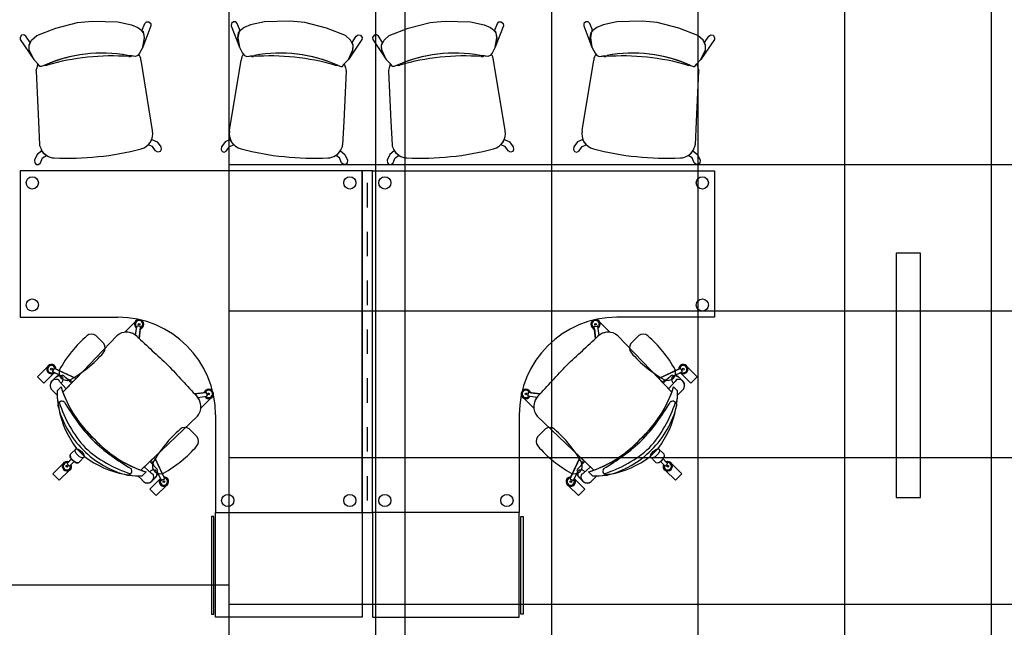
# Model space of a CAD drawing. Header units: metres. Extents: x -1 to 438, y -53 to 52.
# Tile 11 of 27: x 397.77 to 401.8, y 29.86 to 32.34. Entities that reach past the tile are written whole.
import ezdxf

# ---------------------------------------------------------------- set-up
doc = ezdxf.new("R2010")
doc.units = ezdxf.units.M
doc.linetypes.add('CONTINUA', pattern=[0])
doc.layers.add('PA SOSTRE ACTUAL', color=7, linetype='CONTINUA', lineweight=25)
doc.layers.add('PB MOBLES ACTUAL', color=7, linetype='CONTINUA', lineweight=25)

msp = doc.modelspace()

# ---------------------------------------------------------------- linework, layer by layer
at = {"layer": 'PA SOSTRE ACTUAL', "transparency": 33554687}
for p, q in [((398.6264, 29.1308), (398.6264, 40.7808)), ((399.2264, 29.1308), (399.2264, 40.7808)), ((399.3464, 29.1308), (399.3464, 40.7808)), ((399.9464, 29.1308), (399.9464, 40.7808)), ((400.5464, 29.1308), (400.5464, 40.7808)), ((401.1464, 28.7808), (401.1464, 40.7808)), ((401.7464, 28.7508), (401.7464, 40.7808)), ((403.6664, 31.7508), (398.6264, 31.7508)), ((403.6664, 31.1508), (398.6264, 31.1508)), ((403.6664, 30.5508), (398.6264, 30.5508)), ((397.4664, 30.0308), (398.6264, 30.0308)), ((403.6664, 29.9508), (398.6264, 29.9508))]:
    msp.add_line(p, q, dxfattribs=at)
at = {"layer": 'PB MOBLES ACTUAL', "color": 180, "transparency": 33554687}
for p, q in [((398.2271, 32.1964), (398.2101, 32.1987)), ((398.3123, 31.8904), (398.2649, 32.1796)), ((398.6276, 31.8904), (398.675, 32.1796)), ((398.7128, 32.1964), (398.7298, 32.1987)), ((399.6701, 32.1964), (399.6531, 32.1987)), ((399.7553, 31.8904), (399.7079, 32.1796)), ((400.0706, 31.8904), (400.118, 32.1796)), ((400.1558, 32.1964), (400.1728, 32.1987)), ((399.1914, 31.6765), (399.1914, 31.5765)), ((399.1914, 31.4765), (399.1914, 31.3765)), ((399.1914, 31.2765), (399.1914, 31.1765)), ((398.2426, 31.053), (398.2483, 31.0885)), ((398.2608, 31.0892), (398.2512, 31.0906)), ((398.2604, 31.0971), (398.2538, 31.098)), ((398.2572, 31.0399), (398.263, 31.0864)), ((398.2621, 31.079), (398.2572, 31.0399)), ((398.2663, 31.0807), (398.2617, 31.0761)), ((400.1166, 31.0807), (400.1212, 31.0761)), ((400.1257, 31.0399), (400.1199, 31.0864)), ((400.1208, 31.079), (400.1257, 31.0399)), ((400.1221, 31.0892), (400.1317, 31.0906)), ((400.1225, 31.0971), (400.1291, 31.098)), ((400.1403, 31.053), (400.1346, 31.0885)), ((397.9988, 30.8763), (398.1654, 31.0511)), ((398.1654, 31.0511), (397.9988, 30.8763)), ((398.1128, 31.0191), (398.0804, 31.0515)), ((398.2434, 31.0578), (398.2402, 31.0546)), ((399.1914, 31.0765), (399.1914, 30.9765)), ((400.1395, 31.0578), (400.1427, 31.0546)), ((400.3841, 30.8763), (400.2175, 31.0511)), ((400.2175, 31.0511), (400.3841, 30.8763)), ((400.2701, 31.0191), (400.3025, 31.0515)), ((397.9988, 30.8763), (397.9108, 30.9164)), ((400.3841, 30.8763), (400.4721, 30.9164)), ((397.9148, 30.8793), (397.8999, 30.8649)), ((397.8999, 30.8649), (397.9148, 30.8793)), ((397.9075, 30.915), (397.9034, 30.9063)), ((397.9379, 30.8863), (397.9044, 30.9029)), ((397.9379, 30.8863), (397.9111, 30.8996)), ((397.9451, 30.8195), (397.9988, 30.8763)), ((397.9988, 30.8763), (397.9451, 30.8195)), ((399.1914, 30.8765), (399.1914, 30.7765)), ((400.4378, 30.8195), (400.3841, 30.8763)), ((400.3841, 30.8763), (400.4378, 30.8195)), ((400.445, 30.8863), (400.4785, 30.9029)), ((400.445, 30.8863), (400.4718, 30.8996)), ((400.4681, 30.8793), (400.483, 30.8649)), ((400.483, 30.8649), (400.4681, 30.8793)), ((400.4754, 30.915), (400.4795, 30.9063)), ((397.9212, 30.8247), (397.9376, 30.8411)), ((397.9376, 30.8411), (397.9212, 30.8247)), ((397.9376, 30.8411), (397.9212, 30.8247)), ((397.9584, 30.8335), (397.9312, 30.8635)), ((400.4245, 30.8335), (400.4517, 30.8635)), ((400.4617, 30.8247), (400.4453, 30.8411)), ((400.4453, 30.8411), (400.4617, 30.8247)), ((400.4453, 30.8411), (400.4617, 30.8247)), ((397.9216, 30.8076), (397.9055, 30.8245)), ((397.9216, 30.8076), (397.9055, 30.8245)), ((398.4844, 30.8127), (398.5309, 30.8185)), ((398.5235, 30.8176), (398.4844, 30.8127)), ((398.4974, 30.7981), (398.533, 30.8038)), ((398.5023, 30.7989), (398.4991, 30.7957)), ((398.5252, 30.8218), (398.5206, 30.8172)), ((398.5337, 30.8163), (398.5351, 30.8067)), ((398.5416, 30.8159), (398.5425, 30.8093)), ((399.8413, 30.8159), (399.8404, 30.8093)), ((399.8492, 30.8163), (399.8478, 30.8067)), ((399.8854, 30.7981), (399.8499, 30.8038)), ((399.8985, 30.8127), (399.852, 30.8185)), ((399.8577, 30.8218), (399.8623, 30.8172)), ((399.8594, 30.8176), (399.8985, 30.8127)), ((399.8806, 30.7989), (399.8838, 30.7957)), ((400.4613, 30.8076), (400.4774, 30.8245)), ((400.4613, 30.8076), (400.4774, 30.8245)), ((397.9252, 30.7708), (397.9283, 30.7527)), ((397.9252, 30.7708), (397.9283, 30.7527)), ((400.4577, 30.7708), (400.4546, 30.7527)), ((400.4577, 30.7708), (400.4546, 30.7527)), ((398.3208, 30.5543), (398.4956, 30.7209)), ((400.0621, 30.5543), (399.8873, 30.7209)), ((399.1914, 30.6765), (399.1914, 30.5765)), ((398.4949, 30.637), (398.4625, 30.6694)), ((399.888, 30.637), (399.9204, 30.6694)), ((397.9763, 30.5653), (398.0008, 30.5897)), ((398.0008, 30.5897), (398.0342, 30.5563)), ((398.0008, 30.5897), (398.0342, 30.5563)), ((398.0098, 30.5318), (398.0342, 30.5563)), ((398.264, 30.5006), (398.3208, 30.5543)), ((398.3208, 30.5543), (398.3609, 30.4663)), ((400.0621, 30.5543), (400.022, 30.4663)), ((400.1189, 30.5006), (400.0621, 30.5543)), ((400.3821, 30.5897), (400.3487, 30.5563)), ((400.3821, 30.5897), (400.3487, 30.5563)), ((400.3731, 30.5318), (400.3487, 30.5563)), ((400.4066, 30.5653), (400.3821, 30.5897)), ((397.9448, 30.5258), (397.9042, 30.4853)), ((397.9806, 30.5466), (397.9636, 30.5291)), ((397.9638, 30.5255), (397.9706, 30.5187)), ((397.9917, 30.5355), (397.9742, 30.5186)), ((398.278, 30.5139), (398.308, 30.4867)), ((400.1049, 30.5139), (400.0749, 30.4867)), ((400.3912, 30.5355), (400.4087, 30.5186)), ((400.4023, 30.5466), (400.4193, 30.5291)), ((400.4191, 30.5255), (400.4123, 30.5187)), ((400.4381, 30.5258), (400.4787, 30.4853)), ((398.1971, 30.4838), (398.2153, 30.4807)), ((398.1971, 30.4838), (398.2153, 30.4807)), ((398.2521, 30.4771), (398.269, 30.461)), ((398.2521, 30.4771), (398.269, 30.461)), ((398.2691, 30.4767), (398.2856, 30.4931)), ((398.2856, 30.4931), (398.2691, 30.4767)), ((398.2691, 30.4767), (398.2856, 30.4931)), ((398.3308, 30.4934), (398.3474, 30.4599)), ((398.3308, 30.4934), (398.3441, 30.4666)), ((399.1914, 30.4765), (399.1914, 30.3765)), ((400.0521, 30.4934), (400.0355, 30.4599)), ((400.0521, 30.4934), (400.0388, 30.4666)), ((400.1138, 30.4767), (400.0973, 30.4931)), ((400.0973, 30.4931), (400.1138, 30.4767)), ((400.1138, 30.4767), (400.0973, 30.4931)), ((400.1308, 30.4771), (400.1139, 30.461)), ((400.1308, 30.4771), (400.1139, 30.461)), ((400.1858, 30.4838), (400.1676, 30.4807)), ((400.1858, 30.4838), (400.1676, 30.4807)), ((398.3416, 30.4631), (398.3011, 30.4226)), ((398.3238, 30.4703), (398.3094, 30.4554)), ((398.3094, 30.4554), (398.3238, 30.4703)), ((398.3595, 30.463), (398.3508, 30.4589)), ((400.0234, 30.463), (400.0321, 30.4589)), ((400.0413, 30.4631), (400.0818, 30.4226)), ((400.0591, 30.4703), (400.0735, 30.4554)), ((400.0735, 30.4554), (400.0591, 30.4703))]:
    msp.add_line(p, q, dxfattribs=at)
for points in [[(397.8441, 32.1623), (397.8261, 32.1812), (397.8076, 32.2218), (397.8067, 32.2396), (397.8168, 32.2605), (397.8384, 32.2798), (397.9156, 32.3106), (398.005, 32.3331), (398.0349, 32.3363), (398.0668, 32.3387), (398.1701, 32.3363), (398.2262, 32.3242), (398.252, 32.3127), (398.2736, 32.2961), (398.2783, 32.2701), (398.2718, 32.2326), (398.2593, 32.2077), (398.2517, 32.1984), (398.2417, 32.1945), (398.2101, 32.1987)], [(399.0958, 32.1623), (399.1138, 32.1812), (399.1323, 32.2218), (399.1332, 32.2396), (399.1231, 32.2605), (399.1015, 32.2798), (399.0243, 32.3106), (398.9349, 32.3331), (398.905, 32.3363), (398.8731, 32.3387), (398.7698, 32.3363), (398.7137, 32.3242), (398.6879, 32.3127), (398.6663, 32.2961), (398.6616, 32.2701), (398.6681, 32.2326), (398.6806, 32.2077), (398.6882, 32.1984), (398.6982, 32.1945), (398.7298, 32.1987)], [(399.2871, 32.1623), (399.2691, 32.1812), (399.2506, 32.2218), (399.2497, 32.2396), (399.2598, 32.2605), (399.2814, 32.2798), (399.3586, 32.3106), (399.448, 32.3331), (399.4779, 32.3363), (399.5098, 32.3387), (399.6131, 32.3363), (399.6692, 32.3242), (399.695, 32.3127), (399.7166, 32.2961), (399.7213, 32.2701), (399.7148, 32.2326), (399.7023, 32.2077), (399.6947, 32.1984), (399.6847, 32.1945), (399.6531, 32.1987)], [(400.5388, 32.1623), (400.5568, 32.1812), (400.5753, 32.2218), (400.5762, 32.2396), (400.5661, 32.2605), (400.5445, 32.2798), (400.4673, 32.3106), (400.3779, 32.3331), (400.348, 32.3363), (400.3161, 32.3387), (400.2128, 32.3363), (400.1567, 32.3242), (400.1309, 32.3127), (400.1093, 32.2961), (400.1046, 32.2701), (400.1111, 32.2326), (400.1236, 32.2077), (400.1312, 32.1984), (400.1412, 32.1945), (400.1728, 32.1987)], [(398.2554, 32.2029), (398.2517, 32.1984), (398.2417, 32.1945), (398.2271, 32.1964)], [(398.6845, 32.2029), (398.6882, 32.1984), (398.6982, 32.1945), (398.7128, 32.1964)], [(399.6984, 32.2029), (399.6947, 32.1984), (399.6847, 32.1945), (399.6701, 32.1964)], [(400.1275, 32.2029), (400.1312, 32.1984), (400.1412, 32.1945), (400.1558, 32.1964)], [(397.8408, 32.1612), (397.8416, 32.1598), (397.8379, 32.1478), (397.8349, 32.1363)], [(397.8352, 32.1346), (397.8448, 31.9276), (397.8496, 31.8318)], [(397.8683, 32.1573), (397.8564, 32.1532), (397.8507, 32.1535), (397.8441, 32.1623), (397.8426, 32.1638)], [(397.8683, 32.1573), (397.8564, 32.1532), (397.8507, 32.1535), (397.8441, 32.1623)], [(399.0716, 32.1573), (399.0835, 32.1532), (399.0892, 32.1535), (399.0958, 32.1623), (399.0973, 32.1638)], [(399.0716, 32.1573), (399.0835, 32.1532), (399.0892, 32.1535), (399.0958, 32.1623)], [(399.1047, 32.1346), (399.0951, 31.9276), (399.0903, 31.8318)], [(399.0991, 32.1612), (399.0982, 32.1598), (399.102, 32.1478), (399.105, 32.1363)], [(399.2838, 32.1612), (399.2846, 32.1598), (399.2809, 32.1478), (399.2779, 32.1363)], [(399.2782, 32.1346), (399.2878, 31.9276), (399.2926, 31.8318)], [(399.3113, 32.1573), (399.2994, 32.1532), (399.2937, 32.1535), (399.2871, 32.1623), (399.2856, 32.1638)], [(399.3113, 32.1573), (399.2994, 32.1532), (399.2937, 32.1535), (399.2871, 32.1623)], [(400.5146, 32.1573), (400.5265, 32.1532), (400.5322, 32.1535), (400.5388, 32.1623), (400.5403, 32.1638)], [(400.5146, 32.1573), (400.5265, 32.1532), (400.5322, 32.1535), (400.5388, 32.1623)], [(400.5477, 32.1346), (400.5381, 31.9276), (400.5333, 31.8318)], [(400.5421, 32.1612), (400.5412, 32.1598), (400.545, 32.1478), (400.548, 32.1363)], [(397.8505, 31.8276), (397.856, 31.8164), (397.8563, 31.8121)], [(399.0894, 31.8276), (399.0839, 31.8164), (399.0836, 31.8121)], [(399.2935, 31.8276), (399.299, 31.8164), (399.2993, 31.8121)], [(400.5324, 31.8276), (400.5269, 31.8164), (400.5266, 31.8121)], [(398.5699, 30.7265), (398.5699, 30.7265), (398.5699, 30.3265), (399.1699, 30.3265), (399.1699, 31.7265), (397.7699, 31.7265), (397.7699, 31.1265), (398.1699, 31.1265), (398.1699, 31.1265)], [(399.813, 30.7265), (399.8129, 30.7265), (399.8129, 30.3265), (399.2129, 30.3265), (399.2129, 31.7265), (400.6129, 31.7265), (400.6129, 31.1265), (400.2129, 31.1265), (400.213, 31.1265)], [(398.2006, 31.0653), (398.1996, 31.0662), (398.2402, 31.1068)], [(398.2006, 31.0653), (398.1996, 31.0662), (398.2402, 31.1068)], [(400.1823, 31.0653), (400.1833, 31.0662), (400.1427, 31.1068)], [(400.1823, 31.0653), (400.1833, 31.0662), (400.1427, 31.1068)], [(398.2426, 31.053), (398.2434, 31.0578), (398.2402, 31.0546)], [(400.1403, 31.053), (400.1395, 31.0578), (400.1427, 31.0546)], [(397.9076, 30.8971), (397.8671, 30.8566), (397.841, 30.8826), (397.8815, 30.9232)], [(397.9076, 30.8971), (397.8671, 30.8566), (397.841, 30.8826), (397.8815, 30.9232)], [(400.4753, 30.8971), (400.5158, 30.8566), (400.5419, 30.8826), (400.5014, 30.9232)], [(400.4753, 30.8971), (400.5158, 30.8566), (400.5419, 30.8826), (400.5014, 30.9232)], [(397.9176, 30.9133), (397.9988, 30.8763), (397.9858, 30.8626), (397.962, 30.8744), (397.9489, 30.8868)], [(397.9489, 30.8868), (397.9805, 30.8569), (397.9451, 30.8195)], [(400.4653, 30.9133), (400.3841, 30.8763), (400.3971, 30.8626), (400.4209, 30.8744), (400.434, 30.8868)], [(400.434, 30.8868), (400.4024, 30.8569), (400.4378, 30.8195)], [(398.4974, 30.7981), (398.5023, 30.7989), (398.4991, 30.7957)], [(398.5098, 30.7561), (398.5107, 30.7551), (398.5513, 30.7957)], [(398.5098, 30.7561), (398.5107, 30.7551), (398.5513, 30.7957)], [(399.8731, 30.7561), (399.8722, 30.7551), (399.8316, 30.7957)], [(399.8731, 30.7561), (399.8722, 30.7551), (399.8316, 30.7957)], [(399.8854, 30.7981), (399.8806, 30.7989), (399.8838, 30.7957)], [(398.264, 30.5006), (398.3208, 30.5543), (398.4956, 30.7209)], [(400.1189, 30.5006), (400.0621, 30.5543), (399.8873, 30.7209)], [(398.3578, 30.4731), (398.3208, 30.5543), (398.3071, 30.5413), (398.3189, 30.5175), (398.3313, 30.5044)], [(400.0251, 30.4731), (400.0621, 30.5543), (400.0758, 30.5413), (400.064, 30.5175), (400.0516, 30.5044)], [(397.9795, 30.5238), (397.9917, 30.5355), (397.9854, 30.5408), (397.9806, 30.5466), (397.9688, 30.5345)], [(398.3313, 30.5044), (398.3014, 30.536), (398.264, 30.5006)], [(400.0516, 30.5044), (400.0815, 30.536), (400.1189, 30.5006)], [(400.4034, 30.5238), (400.3912, 30.5355), (400.3975, 30.5408), (400.4023, 30.5466), (400.4141, 30.5345)], [(397.9042, 30.4853), (397.9303, 30.4592), (397.9709, 30.4997)], [(400.4787, 30.4853), (400.4526, 30.4592), (400.412, 30.4997)], [(398.3416, 30.4631), (398.3011, 30.4226), (398.3271, 30.3965), (398.3677, 30.437)], [(398.3416, 30.4631), (398.3011, 30.4226), (398.3271, 30.3965), (398.3677, 30.437)], [(398.3011, 30.4226), (398.3271, 30.3965), (398.3677, 30.437)], [(400.0413, 30.4631), (400.0818, 30.4226), (400.0558, 30.3965), (400.0152, 30.437)], [(400.0413, 30.4631), (400.0818, 30.4226), (400.0558, 30.3965), (400.0152, 30.437)], [(400.0818, 30.4226), (400.0558, 30.3965), (400.0152, 30.437)]]:
    msp.add_lwpolyline(points, dxfattribs=at)
for points in [[(398.2689, 32.2994), (398.2808, 32.3288), (398.287, 32.3364), (398.2967, 32.3364), (398.3048, 32.3289), (398.3058, 32.32), (398.2718, 32.2326), (398.2788, 32.2702), (398.2776, 32.2808), (398.2753, 32.2907), (398.2689, 32.2994)], [(398.671, 32.2994), (398.6591, 32.3288), (398.6529, 32.3364), (398.6432, 32.3364), (398.6351, 32.3289), (398.6341, 32.32), (398.6681, 32.2326), (398.6611, 32.2702), (398.6623, 32.2808), (398.6646, 32.2907), (398.671, 32.2994)], [(399.7119, 32.2994), (399.7238, 32.3288), (399.73, 32.3364), (399.7397, 32.3364), (399.7478, 32.3289), (399.7488, 32.32), (399.7148, 32.2326), (399.7218, 32.2702), (399.7206, 32.2808), (399.7183, 32.2907), (399.7119, 32.2994)], [(400.114, 32.2994), (400.1021, 32.3288), (400.0959, 32.3364), (400.0862, 32.3364), (400.0781, 32.3289), (400.0771, 32.32), (400.1111, 32.2326), (400.1041, 32.2702), (400.1053, 32.2808), (400.1076, 32.2907), (400.114, 32.2994)], [(397.8112, 32.2507), (397.7935, 32.277), (397.7859, 32.2832), (397.7763, 32.2812), (397.7699, 32.2721), (397.7709, 32.2632), (397.8261, 32.1812), (397.8076, 32.2201), (397.8065, 32.2308), (397.8067, 32.2409), (397.8112, 32.2507)], [(399.1287, 32.2507), (399.1464, 32.277), (399.154, 32.2832), (399.1636, 32.2812), (399.1699, 32.2721), (399.169, 32.2632), (399.1138, 32.1812), (399.1323, 32.2201), (399.1334, 32.2308), (399.1332, 32.2409), (399.1287, 32.2507)], [(399.2542, 32.2507), (399.2365, 32.277), (399.2289, 32.2832), (399.2193, 32.2812), (399.2129, 32.2721), (399.2139, 32.2632), (399.2691, 32.1812), (399.2506, 32.2201), (399.2495, 32.2308), (399.2497, 32.2409), (399.2542, 32.2507)], [(400.5717, 32.2507), (400.5894, 32.277), (400.597, 32.2832), (400.6066, 32.2812), (400.6129, 32.2721), (400.612, 32.2632), (400.5568, 32.1812), (400.5753, 32.2201), (400.5764, 32.2308), (400.5762, 32.2409), (400.5717, 32.2507)], [(398.3094, 31.8547), (398.3307, 31.8445), (398.346, 31.8239), (398.3474, 31.8132), (398.3434, 31.8053), (398.3339, 31.8029), (398.3249, 31.8077), (398.3124, 31.826), (398.2947, 31.8323), (398.3032, 31.8429), (398.307, 31.8497), (398.3094, 31.8547)], [(398.6305, 31.8547), (398.6092, 31.8445), (398.5939, 31.8239), (398.5925, 31.8132), (398.5965, 31.8053), (398.606, 31.8029), (398.615, 31.8077), (398.6275, 31.826), (398.6452, 31.8323), (398.6367, 31.8429), (398.6329, 31.8497), (398.6305, 31.8547)], [(399.7524, 31.8547), (399.7737, 31.8445), (399.789, 31.8239), (399.7904, 31.8132), (399.7864, 31.8053), (399.7769, 31.8029), (399.7679, 31.8077), (399.7554, 31.826), (399.7377, 31.8323), (399.7462, 31.8429), (399.75, 31.8497), (399.7524, 31.8547)], [(400.0735, 31.8547), (400.0522, 31.8445), (400.0369, 31.8239), (400.0355, 31.8132), (400.0395, 31.8053), (400.049, 31.8029), (400.058, 31.8077), (400.0705, 31.826), (400.0882, 31.8323), (400.0797, 31.8429), (400.0759, 31.8497), (400.0735, 31.8547)], [(397.8589, 31.8075), (397.8402, 31.7931), (397.8295, 31.7698), (397.8304, 31.759), (397.8359, 31.7522), (397.8457, 31.7518), (397.8536, 31.7583), (397.862, 31.7789), (397.878, 31.7887), (397.8674, 31.7972), (397.8623, 31.8031), (397.8589, 31.8075)], [(399.081, 31.8075), (399.0997, 31.7931), (399.1104, 31.7698), (399.1095, 31.759), (399.104, 31.7522), (399.0942, 31.7518), (399.0863, 31.7583), (399.0779, 31.7789), (399.0619, 31.7887), (399.0725, 31.7972), (399.0776, 31.8031), (399.081, 31.8075)], [(399.3019, 31.8075), (399.2832, 31.7931), (399.2725, 31.7698), (399.2734, 31.759), (399.2789, 31.7522), (399.2887, 31.7518), (399.2966, 31.7583), (399.305, 31.7789), (399.321, 31.7887), (399.3104, 31.7972), (399.3053, 31.8031), (399.3019, 31.8075)], [(400.524, 31.8075), (400.5427, 31.7931), (400.5534, 31.7698), (400.5525, 31.759), (400.547, 31.7522), (400.5372, 31.7518), (400.5293, 31.7583), (400.5209, 31.7789), (400.5049, 31.7887), (400.5155, 31.7972), (400.5206, 31.8031), (400.524, 31.8075)], [(399.1699, 31.7265), (399.1699, 30.3265), (399.2129, 30.3265), (399.2129, 31.7265), (399.1699, 31.7265)], [(398.0342, 30.5563), (398.0098, 30.5318), (398.005, 30.5302), (397.9984, 30.532), (397.9919, 30.5356), (397.9859, 30.5405), (397.9805, 30.5468), (397.9755, 30.5553), (397.9747, 30.5608), (397.9763, 30.5653), (398.0008, 30.5897), (398.0342, 30.5563)], [(400.3487, 30.5563), (400.3731, 30.5318), (400.3779, 30.5302), (400.3845, 30.532), (400.391, 30.5356), (400.397, 30.5405), (400.4024, 30.5468), (400.4074, 30.5553), (400.4082, 30.5608), (400.4066, 30.5653), (400.3821, 30.5897), (400.3487, 30.5563)], [(398.5699, 29.8985), (398.5699, 30.3265), (399.1699, 30.3265), (399.1699, 29.8985), (398.5699, 29.8985)], [(399.8129, 29.8985), (399.8129, 30.3265), (399.2129, 30.3265), (399.2129, 29.8985), (399.8129, 29.8985)], [(398.563, 29.9105), (398.563, 30.3108), (398.5541, 30.3108), (398.5541, 29.9105), (398.563, 29.9105)], [(399.8198, 29.9105), (399.8198, 30.3108), (399.8287, 30.3108), (399.8287, 29.9105), (399.8198, 29.9105)]]:
    msp.add_lwpolyline(points, close=True, dxfattribs=at)
at = {"layer": 'PB MOBLES ACTUAL', "transparency": 33554687}
msp.add_lwpolyline([(401.3564, 31.3885), (401.3564, 30.3885), (401.4564, 30.3885), (401.4564, 31.3885), (401.3564, 31.3885)], close=True, dxfattribs=at)
at = {"layer": 'PB MOBLES ACTUAL', "color": 180, "transparency": 33554687}
for centre, radius in [((397.8199, 31.6765), 0.025), ((399.1199, 31.6765), 0.025), ((399.2629, 31.6765), 0.025), ((400.5629, 31.6765), 0.025), ((397.8199, 31.1765), 0.025), ((400.5629, 31.1765), 0.025), ((398.2571, 31.0976), 0.00353), ((400.1258, 31.0976), 0.00353), ((397.8984, 30.914), 0.00353), ((400.4845, 30.914), 0.00353), ((398.5421, 30.8126), 0.00353), ((399.8408, 30.8126), 0.00353), ((397.9617, 30.5166), 0.00353), ((400.4212, 30.5166), 0.00353), ((398.3585, 30.4539), 0.00353), ((400.0244, 30.4539), 0.00353), ((398.6199, 30.3765), 0.025), ((399.1199, 30.3765), 0.025), ((399.2629, 30.3765), 0.025), ((399.7629, 30.3765), 0.025)]:
    msp.add_circle(centre, radius, dxfattribs=at)
for centre, radius, start, end in [((398.1056, 31.6304), 0.5778, 79.5847, 114.2504), ((398.1056, 31.6304), 0.5778, 79.5847, 113.9944), ((398.8343, 31.6304), 0.5778, 65.7496, 100.4153), ((398.8343, 31.6304), 0.5778, 66.0056, 100.4153), ((399.5486, 31.6304), 0.5778, 79.5847, 114.2504), ((399.5486, 31.6304), 0.5778, 79.5847, 113.9944), ((400.2773, 31.6304), 0.5778, 65.7496, 100.4153), ((400.2773, 31.6304), 0.5778, 66.0056, 100.4153), ((398.1485, 31.21), 0.9861, 95.9399, 105.7466), ((398.1485, 31.21), 0.9861, 95.9399, 105.7466), ((398.1499, 31.2102), 0.9861, 86.2118, 96.0185), ((398.1499, 31.2102), 0.9861, 86.2118, 96.0185), ((398.218, 32.211), 0.0172, 260.0673, 301.9734), ((398.218, 32.211), 0.0172, 260.0673, 301.9734), ((398.2261, 32.1773), 0.0388, 3.4195, 41.2102), ((398.7138, 32.1773), 0.0388, 138.7898, 176.5805), ((398.7219, 32.211), 0.0172, 238.0266, 279.9327), ((398.7219, 32.211), 0.0172, 238.0266, 279.9327), ((398.79, 31.2102), 0.9861, 83.9815, 93.7882), ((398.79, 31.2102), 0.9861, 83.9815, 93.7882), ((398.7914, 31.21), 0.9861, 74.2534, 84.0601), ((398.7914, 31.21), 0.9861, 74.2534, 84.0601), ((399.5915, 31.21), 0.9861, 95.9399, 105.7466), ((399.5915, 31.21), 0.9861, 95.9399, 105.7466), ((399.5929, 31.2102), 0.9861, 86.2118, 96.0185), ((399.5929, 31.2102), 0.9861, 86.2118, 96.0185), ((399.661, 32.211), 0.0172, 260.0673, 301.9734), ((399.661, 32.211), 0.0172, 260.0673, 301.9734), ((399.6691, 32.1773), 0.0388, 3.4195, 41.2102), ((400.1568, 32.1773), 0.0388, 138.7898, 176.5805), ((400.1649, 32.211), 0.0172, 238.0266, 279.9327), ((400.1649, 32.211), 0.0172, 238.0266, 279.9327), ((400.233, 31.2102), 0.9861, 83.9815, 93.7882), ((400.233, 31.2102), 0.9861, 83.9815, 93.7882), ((400.2344, 31.21), 0.9861, 74.2534, 84.0601), ((400.2344, 31.21), 0.9861, 74.2534, 84.0601), ((397.8736, 32.1403), 0.0388, 185.9768, 188.5389), ((397.8736, 32.1403), 0.0388, 142.774, 147.549), ((398.1056, 31.6304), 0.5778, 113.9944, 114.2504), ((397.8745, 32.175), 0.0172, 256.8803, 291.8911), ((397.8745, 32.175), 0.0172, 256.8803, 291.8911), ((399.0654, 32.175), 0.0172, 248.1089, 283.1197), ((399.0654, 32.175), 0.0172, 248.1089, 283.1197), ((398.8343, 31.6304), 0.5778, 65.7496, 66.0056), ((399.0663, 32.1403), 0.0388, 32.451, 37.226), ((399.0663, 32.1403), 0.0388, 351.4611, 354.0232), ((399.3166, 32.1403), 0.0388, 185.9768, 188.5389), ((399.3166, 32.1403), 0.0388, 142.774, 147.549), ((399.5486, 31.6304), 0.5778, 113.9944, 114.2504), ((399.3175, 32.175), 0.0172, 256.8803, 291.8911), ((399.3175, 32.175), 0.0172, 256.8803, 291.8911), ((400.5084, 32.175), 0.0172, 248.1089, 283.1197), ((400.5084, 32.175), 0.0172, 248.1089, 283.1197), ((400.2773, 31.6304), 0.5778, 65.7496, 66.0056), ((400.5093, 32.1403), 0.0388, 32.451, 37.226), ((400.5093, 32.1403), 0.0388, 351.4611, 354.0232), ((398.2505, 31.8775), 0.0631, 283.7263, 11.7858), ((398.6894, 31.8775), 0.0631, 168.2142, 256.2737), ((399.6935, 31.8775), 0.0631, 283.7263, 11.7858), ((400.1324, 31.8775), 0.0631, 168.2142, 256.2737), ((397.9119, 31.8421), 0.0631, 189.3472, 193.2872), ((397.9119, 31.8421), 0.0631, 208.3248, 268.2321), ((397.9907, 32.8272), 1.0477, 275.39, 285.2054), ((398.9492, 32.8272), 1.0477, 254.7946, 264.61), ((399.028, 31.8421), 0.0631, 271.7679, 331.6752), ((399.028, 31.8421), 0.0631, 346.7128, 350.6528), ((399.3549, 31.8421), 0.0631, 189.3472, 193.2872), ((399.3549, 31.8421), 0.0631, 208.3248, 268.2321), ((399.4337, 32.8272), 1.0477, 275.39, 285.2054), ((400.3922, 32.8272), 1.0477, 254.7946, 264.61), ((400.471, 31.8421), 0.0631, 271.7679, 331.6752), ((400.471, 31.8421), 0.0631, 346.7128, 350.6528), ((397.9692, 32.825), 1.0477, 266.753, 276.5684), ((398.9707, 32.825), 1.0477, 263.4316, 273.247), ((399.4122, 32.825), 1.0477, 266.753, 276.5684), ((400.4137, 32.825), 1.0477, 263.4316, 273.247), ((398.1699, 30.7265), 0.4, 0, 90), ((400.213, 30.7265), 0.4, 90, 180), ((398.2571, 31.0976), 0.0192, 285.105, 238.6952), ((398.2571, 31.0976), 0.0192, 285.105, 151.4264), ((398.2571, 31.0976), 0.0153, 291.2724, 232.5278), ((398.2505, 31.0884), 0.00224, 71.7811, 177.89), ((398.2609, 31.087), 0.00224, 345.9102, 92.0191), ((400.1258, 31.0976), 0.0192, 301.3048, 254.895), ((400.1258, 31.0976), 0.0192, 28.5736, 254.895), ((400.1258, 31.0976), 0.0153, 307.4722, 248.7276), ((400.122, 31.087), 0.00224, 87.9809, 194.0898), ((400.1324, 31.0884), 0.00224, 2.11, 108.2189), ((398.3755, 30.6672), 0.5072, 130.9759, 151.0077), ((398.0625, 31.0273), 0.0301, 53.6499, 130.5973), ((398.2052, 31.0031), 0.0623, 47.2205, 129.6832), ((398.2052, 31.0031), 0.0623, 47.2205, 129.6832), ((398.2052, 31.0031), 0.0623, 55.7599, 94.2331), ((398.2052, 31.0031), 0.0623, 46.7979, 53.0825), ((416.2337, 50.3426), 26.3771, 227.00868, 227.38659), ((416.2337, 50.3426), 26.3771, 227.00868, 227.38659), ((416.2337, 50.3426), 26.3771, 227.00967, 227.03735), ((382.1492, 50.3426), 26.3771, 312.61341, 312.99132), ((382.1492, 50.3426), 26.3771, 312.61341, 312.99132), ((382.1492, 50.3426), 26.3771, 312.96265, 312.99033), ((400.1777, 31.0031), 0.0623, 126.9175, 133.2021), ((400.1777, 31.0031), 0.0623, 50.3168, 132.7795), ((400.1777, 31.0031), 0.0623, 50.3168, 132.7795), ((400.1777, 31.0031), 0.0623, 85.7669, 124.2401), ((400.3204, 31.0273), 0.0301, 49.4027, 126.3501), ((400.0074, 30.6672), 0.5072, 28.9923, 49.0241), ((398.0886, 31.0012), 0.0301, 319.4027, 36.3501), ((400.2943, 31.0012), 0.0301, 143.6499, 220.5973), ((397.7286, 31.3142), 0.5072, 298.9923, 319.0241), ((400.6543, 31.3142), 0.5072, 220.9759, 241.0077), ((397.8984, 30.914), 0.0192, 357.8018, 311.3919), ((397.8984, 30.914), 0.0192, 357.8018, 151.4264), ((397.8984, 30.914), 0.0153, 3.9691, 305.2245), ((397.9097, 30.9145), 0.00224, 58.607, 164.7158), ((417.7871, 48.7892), 26.3771, 222.61341, 222.99132), ((417.7871, 48.7892), 26.3771, 222.61341, 222.99132), ((380.5958, 48.7892), 26.3771, 317.00868, 317.38659), ((380.5958, 48.7892), 26.3771, 317.00868, 317.38659), ((400.4845, 30.914), 0.0192, 228.6081, 182.1982), ((400.4845, 30.914), 0.0192, 28.5736, 182.1982), ((400.4845, 30.914), 0.0153, 234.7755, 176.0309), ((400.4732, 30.9145), 0.00224, 15.2842, 121.393), ((397.9052, 30.905), 0.00224, 144.4779, 250.5867), ((397.8984, 30.914), 0.0192, 298.5736, 311.3919), ((397.9321, 30.8644), 0.0229, 78.4471, 139.2909), ((397.9325, 30.8623), 0.0245, 77.4133, 136.1118), ((397.9615, 30.9002), 0.0323, 156.5875, 293.4125), ((397.9436, 30.8816), 0.00743, 44.456, 141.2688), ((397.9436, 30.8816), 0.00743, 44.456, 141.2688), ((397.9436, 30.8816), 0.00743, 44.456, 140.4405), ((397.9332, 30.8743), 0.0129, 16.3197, 68.661), ((397.9219, 30.8738), 0.024, 312.3231, 9.9389), ((400.4214, 30.9002), 0.0323, 246.5875, 23.4125), ((400.4393, 30.8816), 0.00743, 38.7312, 135.544), ((400.4393, 30.8816), 0.00743, 39.5595, 135.544), ((400.4393, 30.8816), 0.00743, 38.7312, 135.544), ((400.461, 30.8738), 0.024, 170.0611, 227.6769), ((400.4497, 30.8743), 0.0129, 111.339, 163.6803), ((400.4504, 30.8623), 0.0245, 43.8882, 102.5867), ((400.4508, 30.8644), 0.0229, 40.7091, 101.5529), ((400.4845, 30.914), 0.0192, 228.6081, 241.4264), ((400.4777, 30.905), 0.00224, 289.4133, 35.5221), ((397.918, 30.8468), 0.0256, 72.8342, 240.7387), ((397.918, 30.8468), 0.0256, 135, 240.7387), ((397.9204, 30.8616), 0.0109, 10.1365, 62.2126), ((398.4045, 30.99), 0.4901, 197.6852, 227.4767), ((398.4045, 30.99), 0.4901, 197.6852, 200.36), ((398.4045, 30.99), 0.4901, 197.6852, 200.36), ((399.9784, 30.99), 0.4901, 312.5233, 342.3148), ((399.9784, 30.99), 0.4901, 339.64, 342.3148), ((399.9784, 30.99), 0.4901, 339.64, 342.3148), ((400.4625, 30.8616), 0.0109, 117.7874, 169.8635), ((400.4649, 30.8468), 0.0256, 299.2613, 107.1658), ((400.4649, 30.8468), 0.0256, 299.2613, 45), ((398.3146, 30.827), 0.3935, 180.3431, 188.2183), ((398.3146, 30.827), 0.3935, 180.3431, 182.8228), ((398.3146, 30.827), 0.3935, 180.3431, 182.8228), ((398.3146, 30.827), 0.3935, 182.8228, 188.2183), ((398.4045, 30.99), 0.4901, 200.36, 227.4767), ((398.4045, 30.99), 0.4901, 200.36, 227.4767), ((417.7871, 48.7892), 26.3771, 222.96265, 222.99033), ((398.4476, 30.7607), 0.0623, 36.9175, 43.2021), ((398.4476, 30.7607), 0.0623, 320.3168, 42.7795), ((398.4476, 30.7607), 0.0623, 320.3168, 42.7795), ((398.4476, 30.7607), 0.0623, 355.7669, 34.2401), ((398.5421, 30.8126), 0.0192, 211.3048, 164.895), ((398.5421, 30.8126), 0.0192, 298.5736, 164.895), ((398.5421, 30.8126), 0.0153, 217.4722, 158.7276), ((398.5315, 30.8164), 0.00224, 357.9809, 104.0898), ((398.5329, 30.806), 0.00224, 272.11, 18.2189), ((399.8408, 30.8126), 0.0192, 15.105, 328.6952), ((399.8408, 30.8126), 0.0192, 15.105, 241.4264), ((399.8408, 30.8126), 0.0153, 21.2724, 322.5278), ((399.85, 30.806), 0.00224, 161.7811, 267.89), ((399.8514, 30.8164), 0.00224, 75.9102, 182.0191), ((399.9353, 30.7607), 0.0623, 137.2205, 219.6832), ((399.9353, 30.7607), 0.0623, 137.2205, 219.6832), ((399.9353, 30.7607), 0.0623, 145.7599, 184.2331), ((399.9353, 30.7607), 0.0623, 136.7979, 143.0825), ((380.5958, 48.7892), 26.3771, 317.00967, 317.03735), ((399.9784, 30.99), 0.4901, 312.5233, 339.64), ((399.9784, 30.99), 0.4901, 312.5233, 339.64), ((400.0683, 30.827), 0.3935, 351.7817, 359.6569), ((400.0683, 30.827), 0.3935, 351.7817, 357.1772), ((400.0683, 30.827), 0.3935, 357.1772, 359.6569), ((400.0683, 30.827), 0.3935, 357.1772, 359.6569), ((397.9413, 30.7659), 0.0169, 53.2999, 182.1685), ((398.2922, 30.8548), 0.3784, 193.6919, 225.7691), ((397.9413, 30.7659), 0.0169, 53.2999, 130.6764), ((398.3921, 30.9191), 0.4826, 196.9158, 222.6097), ((398.3921, 30.9191), 0.4826, 196.9158, 222.6097), ((398.6988, 31.2115), 0.8633, 210.0361, 222.9938), ((398.6988, 31.2115), 0.8633, 210.0361, 222.9938), ((399.6841, 31.2115), 0.8633, 317.0062, 329.9639), ((399.6841, 31.2115), 0.8633, 317.0062, 329.9639), ((399.9908, 30.9191), 0.4826, 317.3903, 343.0842), ((399.9908, 30.9191), 0.4826, 317.3903, 343.0842), ((400.0907, 30.8548), 0.3784, 314.2309, 346.3081), ((400.4416, 30.7659), 0.0169, 357.8315, 126.7001), ((400.4416, 30.7659), 0.0169, 49.3236, 126.7001), ((398.3146, 30.827), 0.3935, 190.8937, 217.0927), ((398.3146, 30.827), 0.3935, 190.8937, 217.0927), ((400.0683, 30.827), 0.3935, 322.9073, 349.1063), ((400.0683, 30.827), 0.3935, 322.9073, 349.1063), ((398.4446, 30.6452), 0.0301, 53.6499, 130.5973), ((399.9383, 30.6452), 0.0301, 49.4027, 126.3501), ((398.7576, 30.2851), 0.5072, 130.9759, 151.0077), ((398.4707, 30.6191), 0.0301, 319.4027, 36.3501), ((399.9122, 30.6191), 0.0301, 143.6499, 220.5973), ((399.6253, 30.2851), 0.5072, 28.9923, 49.0241), ((398.656, 31.2543), 0.8633, 227.0062, 239.9639), ((398.656, 31.2543), 0.8633, 227.0062, 239.9639), ((398.4345, 30.96), 0.4901, 222.5233, 252.3148), ((398.4345, 30.96), 0.4901, 222.5233, 249.64), ((398.4345, 30.96), 0.4901, 222.5233, 249.64), ((398.1107, 30.9321), 0.5072, 298.9923, 319.0241), ((400.2722, 30.9321), 0.5072, 220.9759, 241.0077), ((399.9484, 30.96), 0.4901, 287.6852, 317.4767), ((399.9484, 30.96), 0.4901, 290.36, 317.4767), ((399.9484, 30.96), 0.4901, 290.36, 317.4767), ((399.7269, 31.2543), 0.8633, 300.0361, 312.9938), ((399.7269, 31.2543), 0.8633, 300.0361, 312.9938), ((398.2993, 30.8477), 0.3784, 224.2309, 256.3081), ((398.2715, 30.8701), 0.3935, 232.9073, 259.1063), ((398.2715, 30.8701), 0.3935, 232.9073, 259.1063), ((398.3636, 30.9476), 0.4826, 227.3903, 253.0842), ((398.3636, 30.9476), 0.4826, 227.3903, 253.0842), ((400.0193, 30.9476), 0.4826, 286.9158, 312.6097), ((400.0193, 30.9476), 0.4826, 286.9158, 312.6097), ((400.0836, 30.8477), 0.3784, 283.6919, 315.7691), ((400.1114, 30.8701), 0.3935, 280.8937, 307.0927), ((400.1114, 30.8701), 0.3935, 280.8937, 307.0927), ((397.9617, 30.5166), 0.0192, 68.2049, 21.7951), ((397.9617, 30.5166), 0.0192, 68.2049, 151.4264), ((397.9617, 30.5166), 0.0153, 74.3723, 15.6277), ((397.965, 30.5274), 0.00224, 129.0101, 235.119), ((397.9724, 30.52), 0.00224, 214.881, 320.9899), ((397.9617, 30.5166), 0.0192, 298.5736, 21.7597), ((398.3437, 30.5181), 0.0323, 156.5875, 293.4125), ((400.0392, 30.5181), 0.0323, 246.5875, 23.4125), ((400.4212, 30.5166), 0.0192, 158.2049, 111.7951), ((400.4212, 30.5166), 0.0192, 158.2403, 241.4264), ((400.4212, 30.5166), 0.0153, 164.3723, 105.6277), ((400.4105, 30.52), 0.00224, 219.0101, 325.119), ((400.4212, 30.5166), 0.0192, 28.5736, 111.7951), ((400.4179, 30.5274), 0.00224, 304.881, 50.9899), ((398.2104, 30.4968), 0.0169, 267.8315, 36.7001), ((398.2715, 30.8701), 0.3935, 261.7817, 269.6569), ((398.2715, 30.8701), 0.3935, 261.7817, 269.6569), ((398.2104, 30.4968), 0.0169, 319.3236, 36.7001), ((398.2715, 30.8701), 0.3935, 267.1772, 269.6569), ((398.4345, 30.96), 0.4901, 249.64, 252.3148), ((398.4345, 30.96), 0.4901, 249.64, 252.3148), ((398.2913, 30.4735), 0.0256, 209.2613, 17.1658), ((398.3183, 30.4774), 0.024, 80.0611, 137.6769), ((398.3061, 30.4759), 0.0109, 27.7874, 79.8635), ((398.3188, 30.4887), 0.0129, 21.339, 73.6803), ((398.3068, 30.488), 0.0245, 313.8882, 12.5867), ((398.3089, 30.4876), 0.0229, 310.7091, 11.5529), ((398.3261, 30.4991), 0.00743, 308.7312, 45.544), ((398.3261, 30.4991), 0.00743, 309.5595, 45.544), ((398.3261, 30.4991), 0.00743, 308.7312, 45.544), ((398.3585, 30.4539), 0.0192, 138.6081, 92.1982), ((398.3585, 30.4539), 0.0192, 298.5736, 92.1982), ((400.0244, 30.4539), 0.0192, 87.8018, 41.3919), ((400.0244, 30.4539), 0.0192, 87.8018, 241.4264), ((400.0568, 30.4991), 0.00743, 134.456, 231.2688), ((400.0568, 30.4991), 0.00743, 134.456, 230.4405), ((400.0568, 30.4991), 0.00743, 134.456, 231.2688), ((400.074, 30.4876), 0.0229, 168.4471, 229.2909), ((400.0761, 30.488), 0.0245, 167.4133, 226.1118), ((400.0641, 30.4887), 0.0129, 106.3197, 158.661), ((400.0646, 30.4774), 0.024, 42.3231, 99.9389), ((400.0916, 30.4735), 0.0256, 162.8342, 330.7387), ((400.0768, 30.4759), 0.0109, 100.1365, 152.2126), ((399.9484, 30.96), 0.4901, 287.6852, 290.36), ((399.9484, 30.96), 0.4901, 287.6852, 290.36), ((400.1114, 30.8701), 0.3935, 270.3431, 278.2183), ((400.1114, 30.8701), 0.3935, 270.3431, 278.2183), ((400.1114, 30.8701), 0.3935, 270.3431, 272.8228), ((400.1725, 30.4968), 0.0169, 143.2999, 272.1685), ((400.1725, 30.4968), 0.0169, 143.2999, 220.6764), ((398.2913, 30.4735), 0.0256, 209.2613, 315), ((398.3585, 30.4539), 0.0192, 151.4264, 298.5736), ((398.3585, 30.4539), 0.0192, 138.6081, 151.4264), ((398.3585, 30.4539), 0.0153, 144.7755, 86.0309), ((398.3495, 30.4607), 0.00224, 199.4133, 305.5221), ((398.359, 30.4652), 0.00224, 285.2842, 31.393), ((400.0244, 30.4539), 0.0153, 93.9691, 35.2245), ((400.0244, 30.4539), 0.0192, 241.4264, 28.5736), ((400.0239, 30.4652), 0.00224, 148.607, 254.7158), ((400.0334, 30.4607), 0.00224, 234.4779, 340.5867), ((400.0244, 30.4539), 0.0192, 28.5736, 41.3919), ((400.0916, 30.4735), 0.0256, 225, 330.7387)]:
    msp.add_arc(centre, radius, start, end, dxfattribs=at)
for centre, major_axis, start_param, end_param in [((397.9931, 30.5485), (-0.0168, 0.0168), 0, 3.141593), ((400.3898, 30.5485), (0.0168, 0.0168), 3.141593, 6.283185)]:
    msp.add_ellipse(centre, major_axis=major_axis, ratio=0.457927, start_param=start_param, end_param=end_param, dxfattribs=at)
for centre, major_axis in [((398.0136, 30.569), (-0.0168, 0.0168)), ((400.3693, 30.569), (0.0168, 0.0168))]:
    msp.add_ellipse(centre, major_axis=major_axis, ratio=0.457927, dxfattribs=at)

doc.saveas('drawing.dxf')
